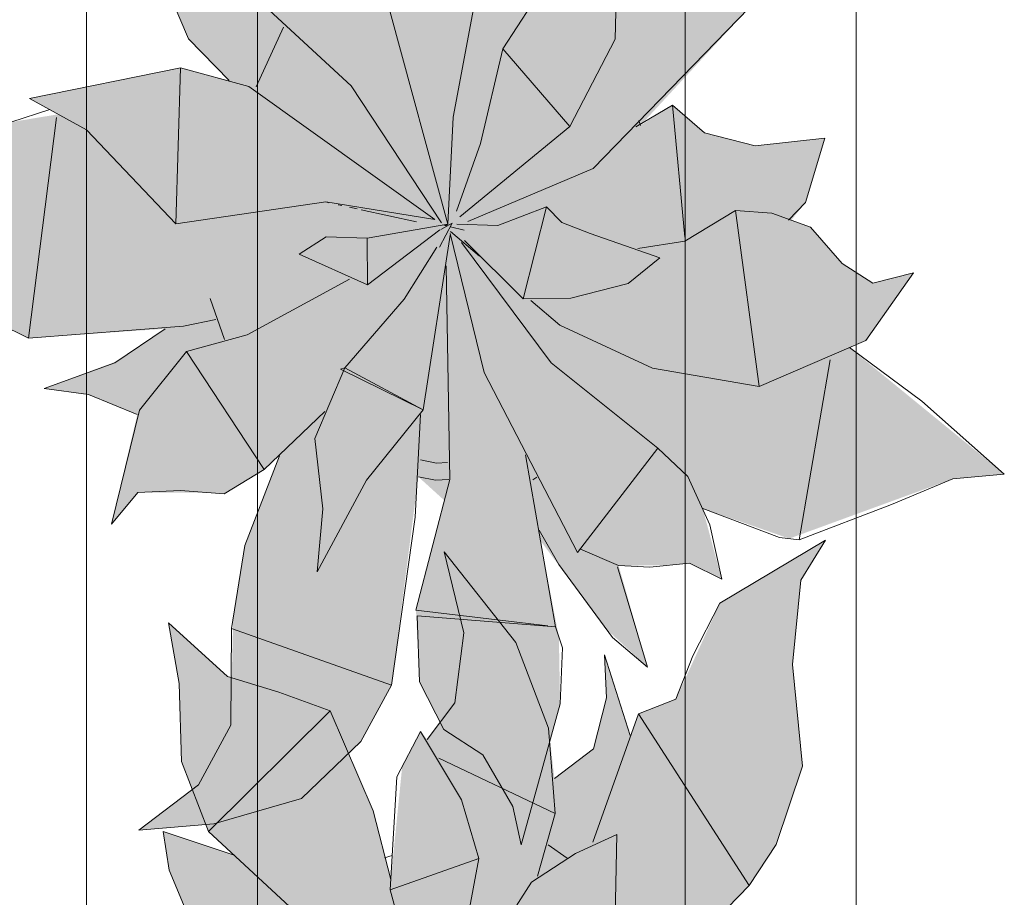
# Model space of a CAD drawing. Header units: millimetres. Extents: x -14761 to 157739, y -22400 to 107990.
# Tile 123 of 256: x 74035 to 74611, y 56573 to 57086. Entities that reach past the tile are written whole.
import ezdxf

# ---------------------------------------------------------------- set-up
doc = ezdxf.new("R2010")
doc.units = ezdxf.units.MM
doc.header["$MEASUREMENT"] = 0
doc.layers.add('Интерьер - Мебель', color=7, linetype='Continuous')

msp = doc.modelspace()

# ---------------------------------------------------------------- hatches: boundary and pattern name
at = {"layer": 'Интерьер - Мебель', "linetype": 'Continuous', "lineweight": 0, "true_color": 0xffffff}
for points in [[(73918.78, 57042.88), (73942.22, 56985.64), (73974.79, 56931.32), (74040.19, 56899.46), (74120.1, 56904.85), (74092.35, 56886.09), (74049.3, 56870), (74075.18, 56866.37), (74103.78, 56854.73), (74088.65, 56790.59), (74104.18, 56809.2), (74147, 56808.92), (74154.56, 56808.31), (74177.98, 56822.64), (74186.93, 56830.68), (74166.42, 56776.78), (74159.92, 56736), (74158.51, 56679.91), (74139.49, 56638.18), (74104.74, 56611.7), (74148.54, 56615.51), (74199.75, 56630.23), (74234.44, 56663.51), (74252.45, 56696.55), (74268.15, 56818.33), (74283.42, 56804.43), (74266.76, 56740.33), (74268.79, 56698.37), (74283.12, 56670.59), (74305.83, 56655.72), (74323.45, 56625.58), (74328.24, 56603.26), (74351.02, 56685.54), (74350.32, 56724.51), (74339.55, 56780.97), (74378.15, 56729.21), (74402.17, 56707.05), (74385.26, 56766.39), (74415.19, 56766.61), (74426.79, 56767.77), (74445.52, 56758.44), (74434.42, 56799.86), (74485.04, 56782.19), (74580.72, 56817.13), (74610.79, 56819.95), (74520.23, 56893.85), (74529.91, 56897.97), (74557.67, 56937.55), (74533.84, 56931.61), (74516.07, 56942.96), (74497.55, 56964.28), (74486.23, 56968.32), (74494.47, 56978.64), (74505.89, 57016.38), (74465.04, 57011.8), (74435.53, 57019.39), (74416.74, 57035.51), (74398.01, 57023.73), (74461.66, 57092.52), (74477.47, 57116.33), (74492.74, 57162.13), (74486.94, 57221.62), (74491.71, 57270.87), (74506.21, 57294.26), (74444.41, 57257.41), (74418.77, 57201.47), (74396.93, 57192.76), (74391.97, 57180.07), (74376.98, 57227.27), (74378.19, 57202.09), (74370.63, 57172.4), (74347.71, 57155.03), (74344.34, 57184.42), (74325.22, 57234.53), (74283.18, 57287.52), (74294.75, 57240.1), (74289.57, 57199.24), (74273.25, 57177.87), (74269.45, 57182.57), (74258.67, 57161.82), (74252.04, 57095.96), (74241.75, 57136.2), (74216.67, 57194.62), (74156.62, 57214.56), (74121.97, 57246.06), (74128.19, 57210.56), (74129.61, 57165), (74145.37, 57124.04), (74159.87, 57110.29), (74118.87, 57124.07), (74122.36, 57101.33), (74133.73, 57074.3), (74157.58, 57050.05), (74128.99, 57057.44), (74040.83, 57039.41), (74057.44, 57030.24), (74029.84, 57025.66), (74019.95, 57016.52), (74003.61, 57004.79), (73989.53, 56999.1), (73969.55, 57001.22)], [(73918.78, 56529.84), (73942.22, 56472.59), (73974.79, 56418.28), (74040.19, 56386.41), (74120.1, 56391.8), (74092.35, 56373.04), (74049.3, 56356.96), (74075.18, 56353.32), (74103.78, 56341.69), (74088.65, 56277.55), (74104.18, 56296.16), (74147, 56295.87), (74154.56, 56295.27), (74177.98, 56309.59), (74186.93, 56317.64), (74166.42, 56263.74), (74159.92, 56222.95), (74158.51, 56166.86), (74139.49, 56125.13), (74104.74, 56098.65), (74148.54, 56102.47), (74199.75, 56117.19), (74234.44, 56150.46), (74252.45, 56183.5), (74268.15, 56305.28), (74283.42, 56291.38), (74266.76, 56227.28), (74268.79, 56185.33), (74283.12, 56157.54), (74305.83, 56142.67), (74323.45, 56112.53), (74328.24, 56090.21), (74351.02, 56172.5), (74350.32, 56211.47), (74339.55, 56267.93), (74378.15, 56216.16), (74402.17, 56194.01), (74385.26, 56253.34), (74415.19, 56253.57), (74426.79, 56254.73), (74445.52, 56245.4), (74434.42, 56286.82), (74485.04, 56269.14), (74580.72, 56304.08), (74610.79, 56306.9), (74520.23, 56380.8), (74529.91, 56384.93), (74557.67, 56424.5), (74533.84, 56418.57), (74516.07, 56429.91), (74497.55, 56451.24), (74486.23, 56455.28), (74494.47, 56465.59), (74505.89, 56503.33), (74465.04, 56498.76), (74435.53, 56506.34), (74416.74, 56522.47), (74398.01, 56510.69), (74461.66, 56579.48), (74477.47, 56603.29), (74492.74, 56649.08), (74486.94, 56708.57), (74491.71, 56757.82), (74506.21, 56781.21), (74444.41, 56744.36), (74418.77, 56688.42), (74396.93, 56679.72), (74391.97, 56667.03), (74376.98, 56714.22), (74378.19, 56689.05), (74370.63, 56659.36), (74347.71, 56641.99), (74344.34, 56671.38), (74325.22, 56721.49), (74283.18, 56774.47), (74294.75, 56727.05), (74289.57, 56686.2), (74273.25, 56664.82), (74269.45, 56669.52), (74258.67, 56648.78), (74252.04, 56582.91), (74241.75, 56623.15), (74216.67, 56681.57), (74156.62, 56701.52), (74121.97, 56733.01), (74128.19, 56697.52), (74129.61, 56651.96), (74145.37, 56611), (74159.87, 56597.25), (74118.87, 56611.02), (74122.36, 56588.28), (74133.73, 56561.26), (74157.58, 56537), (74128.99, 56544.39), (74040.83, 56526.36), (74057.44, 56517.2), (74029.84, 56512.61), (74019.95, 56503.48), (74003.61, 56491.74), (73989.53, 56486.05), (73969.55, 56488.17)]]:
    msp.add_hatch(color=7, dxfattribs=at).paths.add_polyline_path(points)

# ---------------------------------------------------------------- linework, layer by layer
at = {"layer": 'Интерьер - Мебель', "color": 7, "linetype": 'Continuous', "lineweight": 15}
for p, q in [((74074.11, 57218.07), (74074.11, 55718.07)), ((74524.11, 55718.07), (74524.11, 57218.07)), ((74145.37, 57124.04), (74228.86, 57046.86)), ((74145.37, 57124.04), (74228.86, 57046.86)), ((74174.11, 57118.07), (74174.11, 55818.07)), ((74383.33, 57074.22), (74384.18, 57122.21)), ((74383.33, 57074.22), (74384.18, 57122.21)), ((74424.11, 55818.07), (74424.11, 57118.07)), ((74288.57, 57028.51), (74303.52, 57108.28)), ((74288.57, 57028.51), (74303.52, 57108.28)), ((74122.36, 57101.33), (74133.73, 57074.3)), ((74122.36, 57101.33), (74133.73, 57074.3)), ((74317.63, 57068.5), (74334.4, 57094.32)), ((74317.63, 57068.5), (74334.4, 57094.32)), ((74251.68, 57089.96), (74285.3, 56966.11)), ((74251.68, 57089.96), (74285.3, 56966.11)), ((74370.31, 56998.47), (74461.67, 57092.52)), ((74370.31, 56998.47), (74461.67, 57092.52)), ((74173.24, 57046.37), (74189.2, 57081.14)), ((74173.24, 57046.37), (74189.2, 57081.14)), ((74133.73, 57074.3), (74157.58, 57050.05)), ((74133.73, 57074.3), (74157.58, 57050.05)), ((74356.66, 57023.07), (74383.33, 57074.22)), ((74356.66, 57023.07), (74383.33, 57074.22)), ((74304.41, 57013.14), (74317.63, 57068.5)), ((74304.41, 57013.14), (74317.63, 57068.5)), ((74317.63, 57068.5), (74356.66, 57023.07)), ((74317.63, 57068.5), (74356.66, 57023.07)), ((74040.83, 57039.41), (74128.99, 57057.44)), ((74040.83, 57039.41), (74128.99, 57057.44)), ((74126.25, 56966.25), (74128.98, 57057.44)), ((74126.25, 56966.25), (74128.98, 57057.44)), ((74128.99, 57057.44), (74169, 57046.41)), ((74128.99, 57057.44), (74169, 57046.41)), ((74169, 57046.41), (74277.69, 56968.78)), ((74169, 57046.41), (74277.69, 56968.78)), ((74228.86, 57046.86), (74281.62, 56966.79)), ((74228.86, 57046.86), (74281.62, 56966.79)), ((74040.83, 57039.41), (74074.05, 57021.08)), ((74040.83, 57039.41), (74074.05, 57021.08)), ((74029.84, 57025.66), (74052.63, 57032.96)), ((74029.84, 57025.66), (74052.63, 57032.96)), ((74395.38, 57022.89), (74416.74, 57035.51)), ((74395.38, 57022.89), (74416.74, 57035.51)), ((74416.74, 57035.51), (74424.01, 56958.32)), ((74416.74, 57035.51), (74435.53, 57019.39)), ((74416.74, 57035.51), (74424.01, 56958.32)), ((74416.74, 57035.51), (74435.53, 57019.39)), ((74040.19, 56899.46), (74056.48, 57028.46)), ((74040.19, 56899.46), (74056.48, 57028.46)), ((74285.3, 56966.11), (74288.57, 57028.51)), ((74285.3, 56966.11), (74288.57, 57028.51)), ((74397.14, 57026.53), (74398, 57023.73)), ((74397.14, 57026.53), (74398, 57023.73)), ((74074.05, 57021.08), (74126.25, 56966.25)), ((74074.05, 57021.08), (74126.25, 56966.25)), ((74292.49, 56970.34), (74356.66, 57023.07)), ((74292.49, 56970.34), (74356.66, 57023.07)), ((74435.53, 57019.39), (74465.04, 57011.8)), ((74435.53, 57019.39), (74465.04, 57011.8)), ((74465.04, 57011.8), (74505.89, 57016.38)), ((74465.04, 57011.8), (74505.89, 57016.38)), ((74494.47, 56978.64), (74505.89, 57016.38)), ((74494.47, 56978.64), (74505.89, 57016.38)), ((74290.39, 56973.6), (74304.41, 57013.14)), ((74290.39, 56973.6), (74304.41, 57013.14)), ((74297.17, 56967.64), (74370.31, 56998.47)), ((74297.17, 56967.64), (74370.31, 56998.47)), ((74126.25, 56966.25), (74214.12, 56979.08)), ((74126.25, 56966.25), (74214.12, 56979.08)), ((74214.12, 56979.08), (74277.69, 56968.78)), ((74214.12, 56979.08), (74277.69, 56968.78)), ((74214.56, 56978.8), (74215.68, 56978.56)), ((74214.56, 56978.8), (74215.68, 56978.56)), ((74221.26, 56977.34), (74223.49, 56976.86)), ((74221.26, 56977.34), (74223.49, 56976.86)), ((74227.95, 56975.89), (74232.42, 56974.91)), ((74227.95, 56975.89), (74232.42, 56974.91)), ((74234.65, 56974.42), (74266.97, 56967.38)), ((74234.65, 56974.42), (74266.97, 56967.38)), ((74314.68, 56965.3), (74343.04, 56976.1)), ((74314.68, 56965.3), (74343.04, 56976.1)), ((74329.48, 56922.33), (74343.04, 56976.1)), ((74329.48, 56922.33), (74343.04, 56976.1)), ((74343.04, 56976.1), (74351.96, 56967.03)), ((74343.04, 56976.1), (74351.96, 56967.03)), ((74424.03, 56956.05), (74453.62, 56974.06)), ((74424.03, 56956.05), (74453.62, 56974.06)), ((74453.62, 56974.06), (74467.36, 56871.1)), ((74453.62, 56974.06), (74474.9, 56972.36)), ((74453.62, 56974.06), (74467.36, 56871.1)), ((74453.62, 56974.06), (74474.9, 56972.36)), ((74484.54, 56968.39), (74494.47, 56978.64)), ((74484.54, 56968.39), (74494.47, 56978.64)), ((74474.9, 56972.36), (74497.55, 56964.28)), ((74474.9, 56972.36), (74497.55, 56964.28)), ((74238.21, 56957.83), (74285.3, 56966.11)), ((74238.21, 56957.83), (74285.3, 56966.11)), ((74238.46, 56930.64), (74280.74, 56962.66)), ((74238.46, 56930.64), (74280.74, 56962.66)), ((74280.43, 56952.66), (74287.89, 56966.56)), ((74280.43, 56952.66), (74287.89, 56966.56)), ((74281.28, 56962.96), (74287.89, 56966.56)), ((74281.28, 56962.96), (74287.89, 56966.56)), ((74282.43, 56965.6), (74284.69, 56965.06)), ((74282.43, 56965.6), (74284.69, 56965.06)), ((74284.16, 56965.25), (74285.3, 56966.11)), ((74284.16, 56965.25), (74285.3, 56966.11)), ((74286.95, 56964.51), (74294.87, 56962.6)), ((74286.95, 56964.51), (74294.87, 56962.6)), ((74286.95, 56961.74), (74303.85, 56947.28)), ((74286.95, 56961.74), (74303.85, 56947.28)), ((74290.72, 56965.96), (74314.68, 56965.3)), ((74290.72, 56965.96), (74314.68, 56965.3)), ((74351.96, 56967.03), (74368.7, 56960.47)), ((74351.96, 56967.03), (74368.7, 56960.47)), ((74497.55, 56964.28), (74516.07, 56942.96)), ((74497.55, 56964.28), (74516.07, 56942.96)), ((74198.39, 56948.47), (74214.32, 56958.69)), ((74198.39, 56948.47), (74214.32, 56958.69)), ((74214.32, 56958.69), (74238.21, 56957.83)), ((74214.32, 56958.69), (74238.21, 56957.83)), ((74238.21, 56957.83), (74238.46, 56930.64)), ((74238.21, 56957.83), (74238.46, 56930.64)), ((74270.89, 56857.53), (74286.8, 56959.57)), ((74270.89, 56857.53), (74286.8, 56959.57)), ((74286.67, 56960.52), (74306.66, 56879.23)), ((74286.67, 56960.52), (74306.66, 56879.23)), ((74295.05, 56956.44), (74329.48, 56922.33)), ((74295.05, 56956.44), (74329.48, 56922.33)), ((74368.7, 56960.47), (74409.4, 56946.25)), ((74368.7, 56960.47), (74409.4, 56946.25)), ((74396.5, 56951.76), (74424.03, 56956.05)), ((74396.5, 56951.76), (74424.03, 56956.05)), ((74259.81, 56922.15), (74279, 56952.51)), ((74259.81, 56922.15), (74279, 56952.51)), ((74293.35, 56955.32), (74345.86, 56884.98)), ((74293.35, 56955.32), (74345.86, 56884.98)), ((74198.39, 56948.47), (74238.46, 56930.64)), ((74198.39, 56948.47), (74238.46, 56930.64)), ((74390.78, 56931.4), (74409.4, 56946.25)), ((74390.78, 56931.4), (74409.4, 56946.25)), ((74284.5, 56941.72), (74286.63, 56816.79)), ((74284.5, 56941.72), (74286.63, 56816.79)), ((74516.07, 56942.96), (74533.84, 56931.61)), ((74516.07, 56942.96), (74533.84, 56931.61)), ((74168.08, 56901.26), (74227.95, 56933.89)), ((74168.08, 56901.26), (74227.95, 56933.89)), ((74529.91, 56897.97), (74557.67, 56937.55)), ((74529.91, 56897.97), (74557.67, 56937.55)), ((74533.84, 56931.61), (74557.67, 56937.55)), ((74533.84, 56931.61), (74557.67, 56937.55)), ((73974.79, 56931.32), (74040.19, 56899.46)), ((73974.79, 56931.32), (74040.19, 56899.46)), ((74357.28, 56922.72), (74390.78, 56931.4)), ((74357.28, 56922.72), (74390.78, 56931.4)), ((74146.49, 56922.49), (74154.7, 56898.64)), ((74146.49, 56922.49), (74154.7, 56898.64)), ((74225.18, 56882.08), (74259.81, 56922.15)), ((74225.18, 56882.08), (74259.81, 56922.15)), ((74329.48, 56922.33), (74357.28, 56922.72)), ((74329.48, 56922.33), (74357.28, 56922.72)), ((74333.99, 56921.49), (74350.89, 56907.04)), ((74333.99, 56921.49), (74350.89, 56907.04)), ((74130.74, 56906.33), (74149.78, 56910.26)), ((74130.74, 56906.33), (74149.78, 56910.26)), ((74040.19, 56899.46), (74130.74, 56906.33)), ((74040.19, 56899.46), (74130.74, 56906.33)), ((74090.71, 56884.98), (74120.1, 56904.85)), ((74090.71, 56884.98), (74120.1, 56904.85)), ((74350.89, 56907.04), (74405.1, 56881.82)), ((74350.89, 56907.04), (74405.1, 56881.82)), ((74132.51, 56891.57), (74168.08, 56901.26)), ((74132.51, 56891.57), (74168.08, 56901.26)), ((74467.36, 56871.1), (74529.91, 56897.97)), ((74467.36, 56871.1), (74529.91, 56897.97)), ((74520.23, 56893.85), (74562.63, 56862.45)), ((74520.23, 56893.85), (74562.63, 56862.45)), ((74105.04, 56857.19), (74132.51, 56891.57)), ((74105.04, 56857.19), (74132.51, 56891.57)), ((74132.51, 56891.57), (74177.98, 56822.64)), ((74132.51, 56891.57), (74177.98, 56822.64)), ((74490.77, 56781.47), (74508.88, 56886.8)), ((74490.77, 56781.47), (74508.88, 56886.8)), ((74049.3, 56870), (74090.71, 56884.98)), ((74049.3, 56870), (74090.71, 56884.98)), ((74207.58, 56840.65), (74225.18, 56882.08)), ((74207.58, 56840.65), (74225.18, 56882.08)), ((74222.57, 56881.24), (74225.18, 56882.08)), ((74222.57, 56881.24), (74225.18, 56882.08)), ((74222.57, 56881.24), (74270.89, 56857.53)), ((74222.57, 56881.24), (74270.89, 56857.53)), ((74225.18, 56882.08), (74270.89, 56857.53)), ((74225.18, 56882.08), (74270.89, 56857.53)), ((74345.86, 56884.98), (74408.16, 56835.08)), ((74345.86, 56884.98), (74408.16, 56835.08)), ((74405.1, 56881.82), (74467.36, 56871.1)), ((74405.1, 56881.82), (74467.36, 56871.1)), ((74306.66, 56879.23), (74361.3, 56774.05)), ((74306.66, 56879.23), (74361.3, 56774.05)), ((74049.3, 56870), (74075.18, 56866.37)), ((74049.3, 56870), (74075.18, 56866.37)), ((74075.18, 56866.37), (74103.78, 56854.73)), ((74075.18, 56866.37), (74103.78, 56854.73)), ((74562.63, 56862.45), (74610.79, 56819.95)), ((74562.63, 56862.45), (74610.79, 56819.95)), ((74088.65, 56790.59), (74105.04, 56857.19)), ((74088.65, 56790.59), (74105.04, 56857.19)), ((74177.98, 56822.64), (74213.44, 56856.52)), ((74177.98, 56822.64), (74213.44, 56856.52)), ((74237.91, 56816.29), (74270.89, 56857.53)), ((74237.91, 56816.29), (74270.89, 56857.53)), ((74266.24, 56794.7), (74269.45, 56854.7)), ((74266.24, 56794.7), (74269.45, 56854.7)), ((74207.58, 56840.65), (74212.22, 56799.53)), ((74207.58, 56840.65), (74212.22, 56799.53)), ((74361.3, 56774.05), (74408.16, 56835.08)), ((74361.3, 56774.05), (74408.16, 56835.08)), ((74408.16, 56835.08), (74425.65, 56818.54)), ((74408.16, 56835.08), (74425.65, 56818.54)), ((74166.63, 56778.1), (74186.93, 56830.68)), ((74166.63, 56778.1), (74186.93, 56830.68)), ((74330.81, 56831.26), (74348.3, 56730.68)), ((74330.81, 56831.26), (74348.3, 56730.68)), ((74269.42, 56828.2), (74278.69, 56826.34)), ((74269.42, 56828.2), (74278.69, 56826.34)), ((74278.69, 56826.34), (74285.23, 56826.72)), ((74278.69, 56826.34), (74285.23, 56826.72)), ((74154.56, 56808.31), (74177.98, 56822.64)), ((74154.56, 56808.31), (74177.98, 56822.64)), ((74268.15, 56818.33), (74278.22, 56816.31)), ((74268.15, 56818.33), (74278.22, 56816.31)), ((74335.12, 56816.56), (74337.38, 56818.05)), ((74335.12, 56816.56), (74337.38, 56818.05)), ((74425.65, 56818.54), (74438.68, 56790.33)), ((74425.65, 56818.54), (74438.68, 56790.33)), ((74580.72, 56817.13), (74610.79, 56819.95)), ((74580.72, 56817.13), (74610.79, 56819.95)), ((74208.97, 56762.7), (74237.91, 56816.29)), ((74208.97, 56762.7), (74237.91, 56816.29)), ((74266.76, 56740.33), (74286.63, 56816.79)), ((74266.76, 56740.33), (74286.63, 56816.79)), ((74278.22, 56816.31), (74286.02, 56816.76)), ((74278.22, 56816.31), (74286.02, 56816.76)), ((74544.88, 56802.23), (74580.72, 56817.13)), ((74544.88, 56802.23), (74580.72, 56817.13)), ((74088.65, 56790.59), (74104.18, 56809.2)), ((74088.65, 56790.59), (74104.18, 56809.2)), ((74104.18, 56809.2), (74129.03, 56810.35)), ((74104.18, 56809.2), (74129.03, 56810.35)), ((74129.03, 56810.35), (74154.56, 56808.31)), ((74129.03, 56810.35), (74154.56, 56808.31)), ((74490.77, 56781.47), (74544.88, 56802.23)), ((74490.77, 56781.47), (74544.88, 56802.23)), ((74208.97, 56762.7), (74212.22, 56799.53)), ((74208.97, 56762.7), (74212.22, 56799.53)), ((74252.45, 56696.55), (74266.24, 56794.7)), ((74252.45, 56696.55), (74266.24, 56794.7)), ((74434.42, 56799.86), (74479.31, 56782.91)), ((74434.42, 56799.86), (74479.31, 56782.91)), ((74438.68, 56790.33), (74445.52, 56758.44)), ((74438.68, 56790.33), (74445.52, 56758.44)), ((74338.87, 56787.08), (74350.25, 56767.09)), ((74338.87, 56787.08), (74350.25, 56767.09)), ((74479.31, 56782.91), (74490.77, 56781.47)), ((74479.31, 56782.91), (74490.77, 56781.47)), ((74158.91, 56729.61), (74166.63, 56778.1)), ((74158.91, 56729.61), (74166.63, 56778.1)), ((74444.41, 56744.36), (74506.21, 56781.21)), ((74444.41, 56744.36), (74506.21, 56781.21)), ((74491.71, 56757.82), (74506.21, 56781.21)), ((74491.71, 56757.82), (74506.21, 56781.21)), ((74283.18, 56774.47), (74294.75, 56727.05)), ((74283.18, 56774.47), (74325.22, 56721.49)), ((74283.18, 56774.47), (74294.75, 56727.05)), ((74283.18, 56774.47), (74325.22, 56721.49)), ((74362.87, 56776.08), (74385.26, 56766.39)), ((74362.87, 56776.08), (74385.26, 56766.39)), ((74350.25, 56767.09), (74381.73, 56724.36)), ((74350.25, 56767.09), (74381.73, 56724.36)), ((74384.62, 56765.72), (74402.17, 56707.05)), ((74384.62, 56765.72), (74402.17, 56707.05)), ((74385.26, 56766.39), (74403.58, 56765.45)), ((74385.26, 56766.39), (74403.58, 56765.45)), ((74403.58, 56765.45), (74426.79, 56767.77)), ((74403.58, 56765.45), (74426.79, 56767.77)), ((74426.79, 56767.77), (74445.52, 56758.44)), ((74426.79, 56767.77), (74445.52, 56758.44)), ((74486.94, 56708.57), (74491.71, 56757.82)), ((74486.94, 56708.57), (74491.71, 56757.82)), ((74428.67, 56713.75), (74444.41, 56744.36)), ((74428.67, 56713.75), (74444.41, 56744.36)), ((74266.76, 56740.33), (74343.9, 56731.2)), ((74266.76, 56740.33), (74343.9, 56731.2)), ((74267.44, 56737.14), (74268.79, 56698.37)), ((74267.44, 56737.14), (74348.3, 56730.68)), ((74267.44, 56737.14), (74268.79, 56698.37)), ((74267.44, 56737.14), (74348.3, 56730.68)), ((74121.97, 56733.01), (74128.19, 56697.52)), ((74121.97, 56733.01), (74156.62, 56701.52)), ((74121.97, 56733.01), (74128.19, 56697.52)), ((74121.97, 56733.01), (74156.62, 56701.52)), ((74158.46, 56673.23), (74158.91, 56729.61)), ((74158.46, 56673.23), (74158.91, 56729.61)), ((74158.91, 56729.61), (74252.45, 56696.55)), ((74158.91, 56729.61), (74252.45, 56696.55)), ((74289.57, 56686.2), (74294.75, 56727.05)), ((74289.57, 56686.2), (74294.75, 56727.05)), ((74348.3, 56730.68), (74352.34, 56718.35)), ((74348.3, 56730.68), (74352.34, 56718.35)), ((74325.22, 56721.49), (74344.34, 56671.38)), ((74325.22, 56721.49), (74344.34, 56671.38)), ((74381.73, 56724.36), (74402.17, 56707.05)), ((74381.73, 56724.36), (74402.17, 56707.05)), ((74351.02, 56685.54), (74352.34, 56718.35)), ((74351.02, 56685.54), (74352.34, 56718.35)), ((74376.98, 56714.22), (74378.19, 56689.05)), ((74376.98, 56714.22), (74391.97, 56667.03)), ((74376.98, 56714.22), (74378.19, 56689.05)), ((74376.98, 56714.22), (74391.97, 56667.03)), ((74418.77, 56688.42), (74428.67, 56713.75)), ((74418.77, 56688.42), (74428.67, 56713.75)), ((74486.94, 56708.57), (74492.74, 56649.08)), ((74486.94, 56708.57), (74492.74, 56649.08)), ((74128.19, 56697.52), (74129.61, 56651.96)), ((74128.19, 56697.52), (74129.61, 56651.96)), ((74156.62, 56701.52), (74186.47, 56692.34)), ((74156.62, 56701.52), (74186.47, 56692.34)), ((74234.44, 56663.51), (74252.45, 56696.55)), ((74234.44, 56663.51), (74252.45, 56696.55)), ((74268.79, 56698.37), (74283.12, 56670.59)), ((74268.79, 56698.37), (74283.12, 56670.59)), ((74186.47, 56692.34), (74216.67, 56681.57)), ((74186.47, 56692.34), (74216.67, 56681.57)), ((74273.25, 56664.82), (74289.57, 56686.2)), ((74273.25, 56664.82), (74289.57, 56686.2)), ((74328.24, 56603.26), (74351.02, 56685.54)), ((74328.24, 56603.26), (74351.02, 56685.54)), ((74370.63, 56659.36), (74378.19, 56689.05)), ((74370.63, 56659.36), (74378.19, 56689.05)), ((74396.93, 56679.72), (74418.77, 56688.42)), ((74396.93, 56679.72), (74418.77, 56688.42)), ((74145.37, 56611), (74216.67, 56681.57)), ((74145.37, 56611), (74216.67, 56681.57)), ((74216.67, 56681.57), (74241.75, 56623.15)), ((74216.67, 56681.57), (74241.75, 56623.15)), ((74370.08, 56604.74), (74396.93, 56679.72)), ((74370.08, 56604.74), (74396.93, 56679.72)), ((74396.93, 56679.72), (74461.66, 56579.48)), ((74396.93, 56679.72), (74461.66, 56579.48)), ((74139.49, 56638.18), (74158.46, 56673.23)), ((74139.49, 56638.18), (74158.46, 56673.23)), ((74255.63, 56642.94), (74269.45, 56669.52)), ((74255.63, 56642.94), (74269.45, 56669.52)), ((74269.45, 56669.52), (74293.38, 56629.48)), ((74269.45, 56669.52), (74293.38, 56629.48)), ((74283.12, 56670.59), (74305.83, 56655.72)), ((74283.12, 56670.59), (74305.83, 56655.72)), ((74344.34, 56671.38), (74348.09, 56621.45)), ((74344.34, 56671.38), (74348.09, 56621.45)), ((74199.75, 56630.23), (74234.44, 56663.51)), ((74199.75, 56630.23), (74234.44, 56663.51)), ((74347.71, 56641.99), (74370.63, 56659.36)), ((74347.71, 56641.99), (74370.63, 56659.36)), ((74129.61, 56651.96), (74145.37, 56611)), ((74129.61, 56651.96), (74145.37, 56611)), ((74280.19, 56653.75), (74348.09, 56621.45)), ((74280.19, 56653.75), (74348.09, 56621.45)), ((74305.83, 56655.72), (74323.45, 56625.58)), ((74305.83, 56655.72), (74323.45, 56625.58)), ((74477.47, 56603.29), (74492.74, 56649.08)), ((74477.47, 56603.29), (74492.74, 56649.08)), ((74251.68, 56576.91), (74255.63, 56642.94)), ((74251.68, 56576.91), (74255.63, 56642.94)), ((74104.74, 56611.7), (74139.49, 56638.18)), ((74104.74, 56611.7), (74139.49, 56638.18)), ((74148.53, 56615.51), (74199.75, 56630.23)), ((74148.53, 56615.51), (74199.75, 56630.23)), ((74293.38, 56629.48), (74303.52, 56595.24)), ((74293.38, 56629.48), (74303.52, 56595.24)), ((74241.75, 56623.15), (74252.03, 56582.94)), ((74241.75, 56623.15), (74252.03, 56582.94)), ((74323.45, 56625.58), (74328.24, 56603.26)), ((74323.45, 56625.58), (74328.24, 56603.26)), ((74337.91, 56584.81), (74348.09, 56621.45)), ((74337.91, 56584.81), (74348.09, 56621.45)), ((74104.74, 56611.7), (74148.53, 56615.51)), ((74104.74, 56611.7), (74148.53, 56615.51)), ((74118.87, 56611.02), (74122.36, 56588.28)), ((74118.87, 56611.02), (74159.87, 56597.25)), ((74118.87, 56611.02), (74122.36, 56588.28)), ((74118.87, 56611.02), (74159.87, 56597.25)), ((74145.37, 56611), (74228.86, 56533.81)), ((74145.37, 56611), (74228.86, 56533.81)), ((74360.08, 56598.03), (74384.18, 56609.17)), ((74360.08, 56598.03), (74384.18, 56609.17)), ((74383.33, 56561.18), (74384.18, 56609.17)), ((74383.33, 56561.18), (74384.18, 56609.17)), ((74344.04, 56603.1), (74355.2, 56595.36)), ((74344.04, 56603.1), (74355.2, 56595.36)), ((74461.67, 56579.48), (74477.47, 56603.29)), ((74461.67, 56579.48), (74477.47, 56603.29)), ((74248.44, 56595.52), (74252.8, 56596.92)), ((74248.44, 56595.52), (74252.8, 56596.92)), ((74251.68, 56576.91), (74303.52, 56595.24)), ((74251.68, 56576.91), (74303.52, 56595.24)), ((74288.57, 56515.46), (74303.52, 56595.24)), ((74288.57, 56515.46), (74303.52, 56595.24)), ((74334.4, 56581.28), (74360.08, 56598.03)), ((74334.4, 56581.28), (74360.08, 56598.03)), ((74122.36, 56588.28), (74133.73, 56561.26)), ((74122.36, 56588.28), (74133.73, 56561.26)), ((74251.68, 56576.91), (74285.3, 56453.06)), ((74251.68, 56576.91), (74285.3, 56453.06)), ((74317.63, 56555.45), (74334.4, 56581.28)), ((74317.63, 56555.45), (74334.4, 56581.28)), ((74370.31, 56485.43), (74461.67, 56579.48)), ((74370.31, 56485.43), (74461.67, 56579.48))]:
    msp.add_line(p, q, dxfattribs=at)

doc.saveas('drawing.dxf')
